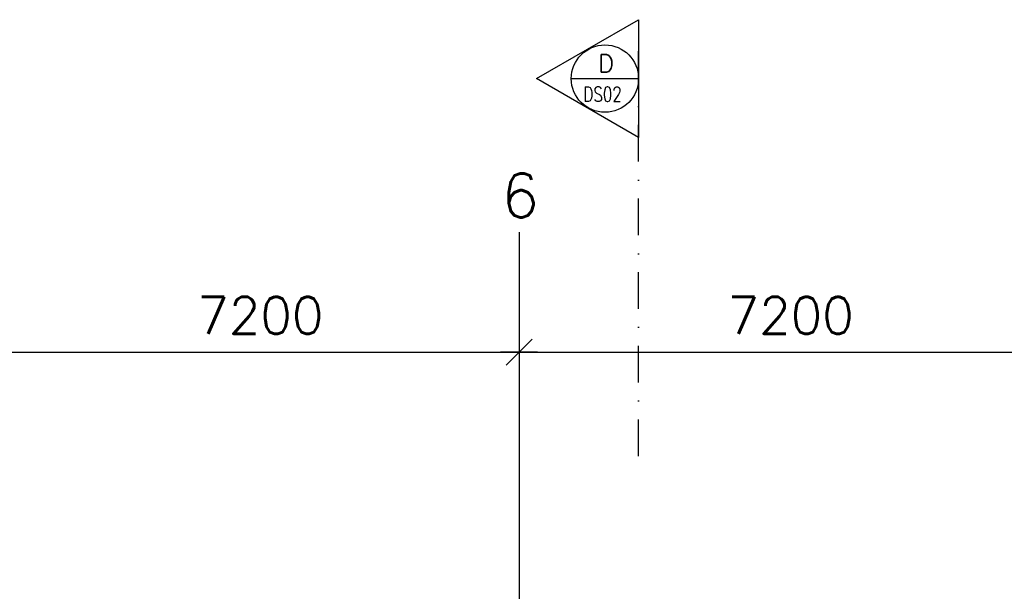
# Model space of a CAD drawing. Extents: x -19795 to 103381, y 127200 to 154480.
# Tile 25 of 76: x 13492 to 26860, y 146719 to 154480. Entities that reach past the tile are written whole.
import ezdxf
from ezdxf.enums import TextEntityAlignment as Align

# ---------------------------------------------------------------- set-up
doc = ezdxf.new("R2010")
doc.units = 0
doc.header["$LTSCALE"] = 1000
doc.header["$MEASUREMENT"] = 0
doc.linetypes.add('DASHDOT', pattern=[1, 0.5, -0.25, 0, -0.25])
for name, color, linetype in [('B02', 7, 'CONTINUOUS'), ('B16', 7, 'CONTINUOUS'), ('B20', 7, 'CONTINUOUS')]:
    doc.layers.add(name, color=color, linetype=linetype)
doc.styles.add('TXT', font='txt.shx')

# ---------------------------------------------------------------- blocks, each defined once
blk = doc.blocks.new('B__DIM')
at = {"layer": 'B20', "color": 1, "linetype": 'Continuous'}
for p, q in [((-353.56, -353.56), (353.56, 353.56)), ((0, -500), (0, 500)), ((-500, 0), (500, 0))]:
    blk.add_line(p, q, dxfattribs=at)

msp = doc.modelspace()

# ---------------------------------------------------------------- linework, layer by layer
at = {"layer": 'B02', "color": 5, "linetype": 'Continuous'}
msp.add_line((20272, 151595), (20272, 127200), dxfattribs=at)
at = {"layer": 'B16', "color": 2, "linetype": 'DASHDOT'}
msp.add_line((21895, 148553), (21895, 154279), dxfattribs=at)
at = {"layer": 'B16', "color": 2, "linetype": 'Continuous'}
msp.add_line((20981, 153680), (21895, 153680), dxfattribs=at)
at = {"layer": 'B16', "color": 7, "linetype": 'Continuous'}
msp.add_lwpolyline([(20509, 153680), (21895, 154480), (21895, 152880), (21895, 152880), (20509, 153680)], close=True, dxfattribs=at)
msp.add_circle((21438, 153680), 457, dxfattribs=at)
msp.add_circle((21438, 153680), 457, dxfattribs=at)
at = {"layer": 'B20', "color": 1, "linetype": 'Continuous'}
for p, q in [((13072, 149965), (20272, 149965)), ((20272, 149965), (27472, 149965))]:
    msp.add_line(p, q, dxfattribs=at)

# ---------------------------------------------------------------- block references
at = {"layer": 'B20', "color": 1, "linetype": 'Continuous', "xscale": 0.5, "yscale": 0.5, "rotation": 180}
msp.add_blockref('B__DIM', (20272, 149965), dxfattribs=at)

# ---------------------------------------------------------------- texts
at = {"layer": 'B02', "color": 1, "linetype": 'Continuous', "style": 'TXT'}
msp.add_text('6', height=600, dxfattribs=at).set_placement((20031, 151793))
at = {"layer": 'B16', "color": 2, "linetype": 'Continuous', "style": 'TXT'}
msp.add_text('D', height=240, dxfattribs=at).set_placement((21346, 153767))
at = {"layer": 'B16', "color": 2, "linetype": 'Continuous', "style": 'TXT', "width": 0.75}
msp.add_text('DS02', height=200, dxfattribs=at).set_placement((21145, 153468), align=Align.MIDDLE_LEFT)
at = {"layer": 'B20', "color": 1, "linetype": 'Continuous', "style": 'TXT'}
for p in [(15902, 150465), (23102, 150465)]:
    msp.add_text('7200', height=500, dxfattribs=at).set_placement(p, align=Align.MIDDLE_LEFT)

doc.saveas('drawing.dxf')
